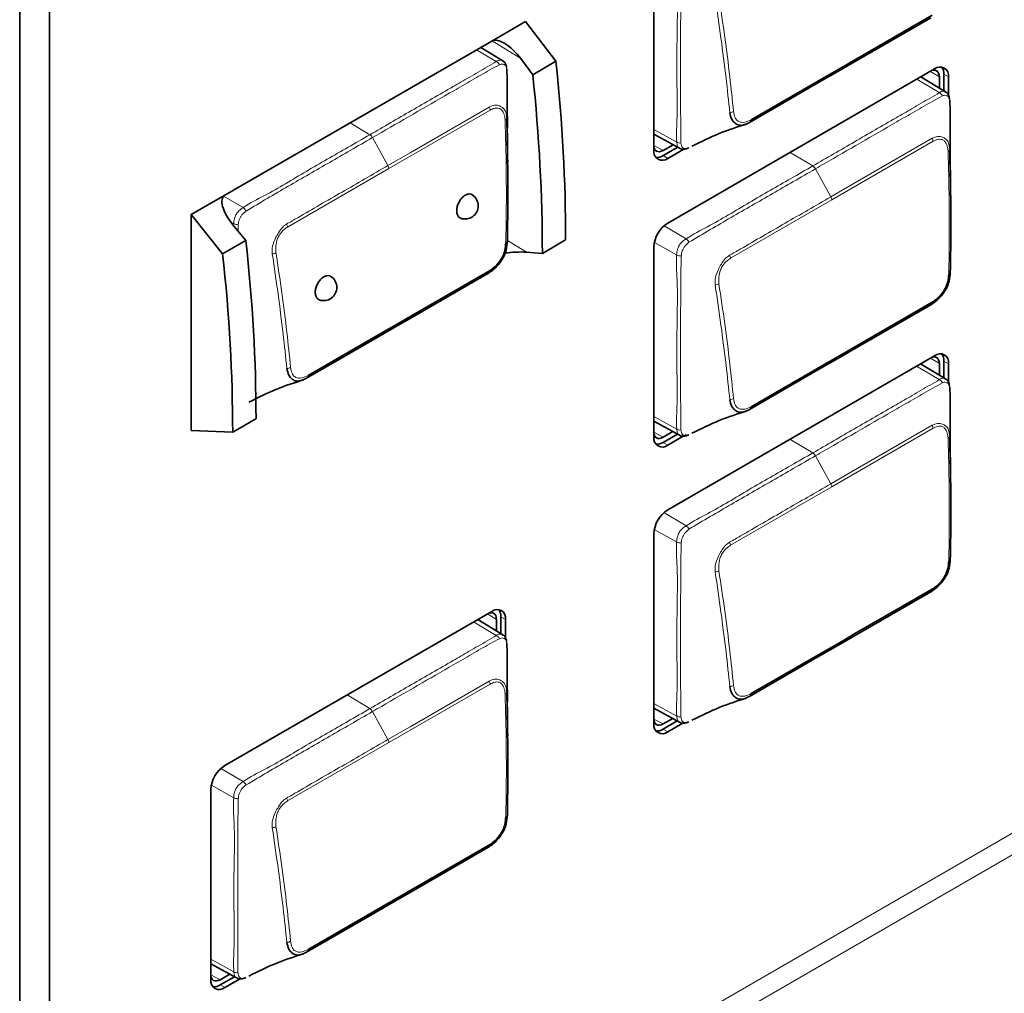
# Model space of a CAD drawing. Header units: millimetres. Extents: x 0 to 1118, y 0 to 864.
# Tile 164 of 256: x 283 to 293, y 654 to 663. Entities that reach past the tile are written whole.
import ezdxf

# ---------------------------------------------------------------- set-up
doc = ezdxf.new("R2010")
doc.units = ezdxf.units.MM

msp = doc.modelspace()

# ---------------------------------------------------------------- linework, layer by layer
at = {"color": 7, "linetype": 'Continuous', "lineweight": 35}
for p, q in [((283.4762, 681.0939), (283.4762, 635.98)), ((283.1933, 680.9306), (283.1933, 635.8167)), ((289.2169, 663.7551), (289.2169, 661.9505)), ((287.997, 663.1733), (287.6764, 662.9882)), ((288.2871, 662.7958), (287.997, 663.1733)), ((287.6764, 662.9882), (285.1414, 661.5248)), ((287.7808, 662.8013), (287.5719, 662.9279)), ((288.0674, 662.6689), (287.9534, 662.8211)), ((288.2871, 662.7958), (288.0674, 662.6689)), ((291.8837, 662.7235), (289.3487, 661.2601)), ((291.9881, 662.5049), (291.7524, 662.6478)), ((291.9286, 662.6483), (291.9286, 662.541)), ((291.9712, 662.5151), (291.9712, 662.6729)), ((292.0154, 662.476), (292.0154, 662.6474)), ((289.2169, 662.1041), (289.4599, 661.9707)), ((289.3993, 662.0039), (289.3045, 661.9492)), ((289.3045, 661.9), (289.443, 661.9799)), ((289.3487, 661.8744), (289.5003, 661.962)), ((289.5256, 661.9766), (289.5257, 661.9766)), ((285.1414, 661.5248), (284.8208, 661.3397)), ((284.8208, 661.3397), (284.8208, 659.2902)), ((284.8208, 661.3397), (285.1211, 660.9681)), ((285.2187, 661.2424), (285.3409, 661.095)), ((285.3409, 661.095), (285.1211, 660.9681)), ((288.3791, 661.0995), (288.1578, 660.9717)), ((289.2169, 661.0319), (289.2169, 659.2274)), ((288.0076, 660.983), (288.1578, 660.9717)), ((291.8837, 660.0003), (289.3487, 658.5369)), ((291.9881, 659.7797), (291.7507, 659.9236)), ((291.9286, 659.9252), (291.9286, 659.8158)), ((291.9712, 659.7899), (291.9712, 659.9498)), ((292.0154, 659.7508), (292.0154, 659.9243)), ((285.4378, 659.4015), (285.2165, 659.2737)), ((289.2169, 659.3789), (289.4599, 659.2455)), ((285.2165, 659.2737), (284.8208, 659.2902)), ((289.3975, 659.2797), (289.3045, 659.226)), ((289.3045, 659.1768), (289.4412, 659.2557)), ((289.5161, 659.2479), (289.5238, 659.2524)), ((289.3487, 659.1513), (289.4968, 659.2368)), ((289.2169, 658.3087), (289.2169, 656.5042)), ((287.6764, 657.5715), (285.1414, 656.1081)), ((287.7808, 657.3509), (287.5434, 657.4948)), ((287.7213, 657.4963), (287.7213, 657.387)), ((287.7639, 657.3611), (287.7639, 657.521)), ((287.8081, 657.322), (287.8081, 657.4954)), ((289.2169, 656.6537), (289.4599, 656.5203)), ((289.3957, 656.5555), (289.3045, 656.5029)), ((289.3045, 656.4536), (289.4394, 656.5315)), ((289.3487, 656.4281), (289.4933, 656.5116)), ((285.0097, 655.8799), (285.0097, 654.0754)), ((285.0097, 654.2249), (285.2526, 654.0914)), ((285.1884, 654.1267), (285.0972, 654.0741)), ((285.0972, 654.0248), (285.2321, 654.1027)), ((285.1414, 653.9993), (285.286, 654.0828))]:
    msp.add_line(p, q, dxfattribs=at)
at = {"color": 7, "linetype": 'Continuous', "lineweight": 18}
for p, q in [((287.9534, 662.8211), (287.6802, 662.9902)), ((285.2097, 651.1868), (305.5015, 662.901)), ((287.7188, 662.7946), (287.5332, 662.9055)), ((305.5532, 662.7268), (285.2614, 651.0126)), ((291.9286, 662.6483), (291.8441, 662.7006)), ((291.9261, 662.4983), (291.7135, 662.6253)), ((291.9712, 662.6729), (292.0154, 662.6474)), ((287.6616, 662.3325), (286.6999, 661.7773)), ((286.5193, 662.0991), (286.3311, 662.2116)), ((289.2169, 662.1485), (289.4351, 662.0274)), ((286.6907, 661.8055), (286.5446, 662.0715)), ((289.2169, 661.9962), (289.3045, 661.9492)), ((291.8689, 662.0361), (290.9072, 661.4809)), ((289.3045, 661.9), (289.3487, 661.8744)), ((290.7266, 661.8027), (290.5114, 661.9313)), ((286.6999, 661.7773), (285.7381, 661.2221)), ((290.898, 661.5091), (290.7519, 661.7751)), ((285.1305, 661.5163), (285.315, 661.4065)), ((290.9072, 661.4809), (289.9454, 660.9257)), ((285.226, 661.2532), (285.1978, 661.2689)), ((285.2689, 661.2443), (285.2681, 661.1827)), ((289.3136, 661.2343), (289.5223, 661.1101)), ((287.8256, 661.0957), (288.0076, 660.983)), ((289.4333, 660.9568), (289.2217, 661.0753)), ((291.9261, 659.7731), (291.7118, 659.9011)), ((291.9286, 659.9252), (291.8441, 659.9775)), ((291.9712, 659.9498), (292.0154, 659.9243)), ((289.2169, 659.4233), (289.4351, 659.3022)), ((289.2169, 659.2731), (289.3045, 659.226)), ((291.8689, 659.3109), (290.9072, 658.7557)), ((289.3045, 659.1768), (289.3487, 659.1513)), ((290.7266, 659.0775), (290.5097, 659.2072)), ((290.898, 658.7839), (290.7519, 659.0499)), ((290.9072, 658.7557), (289.9454, 658.2005)), ((289.3122, 658.5099), (289.5223, 658.3849)), ((289.4333, 658.2316), (289.2213, 658.3503)), ((287.7188, 657.3442), (287.5045, 657.4723)), ((287.7213, 657.4963), (287.6368, 657.5487)), ((287.7639, 657.521), (287.8081, 657.4954)), ((287.6616, 656.8821), (286.6999, 656.3269)), ((286.5193, 656.6487), (286.3024, 656.7783)), ((286.6907, 656.3551), (286.5446, 656.6211)), ((289.2169, 656.6981), (289.4351, 656.5769)), ((289.2169, 656.5499), (289.3045, 656.5029)), ((289.3045, 656.4536), (289.3487, 656.4281)), ((286.6999, 656.3269), (285.7381, 655.7717)), ((285.1049, 656.0811), (285.315, 655.9561)), ((285.226, 655.8027), (285.0141, 655.9214)), ((285.0097, 654.2693), (285.2278, 654.1481)), ((285.0097, 654.1211), (285.0972, 654.0741)), ((285.0972, 654.0248), (285.1414, 653.9993))]:
    msp.add_line(p, q, dxfattribs=at)
at = {"color": 7, "linetype": 'Continuous', "lineweight": 35, "flags": 128}
for points in [[(291.8473, 663.2089), (291.1019, 662.7785), (290.9861, 662.7117)], [(291.0016, 662.7379), (291.1174, 662.8047), (291.8618, 663.2345)], [(290.9861, 662.7117), (290.7752, 662.59), (290.1249, 662.2146)], [(290.1414, 662.2413), (290.8859, 662.6711), (291.0016, 662.7379)], [(291.8559, 662.7075), (291.8569, 662.7078), (291.8736, 662.7116), (291.889, 662.711), (291.9025, 662.706), (291.9135, 662.6968), (291.9218, 662.6838), (291.9268, 662.6674), (291.9286, 662.6483)], [(289.3045, 661.9492), (289.2871, 661.9412), (289.2704, 661.9374), (289.255, 661.938), (289.2415, 661.943), (289.2304, 661.9522), (289.2222, 661.9652), (289.2171, 661.9816), (289.2169, 661.9825)], [(287.64, 660.7801), (286.8946, 660.3497), (286.7789, 660.2829)], [(286.7943, 660.3091), (286.9101, 660.3759), (287.6546, 660.8057)], [(291.8473, 660.4837), (291.1019, 660.0533), (290.9861, 659.9865)], [(291.0016, 660.0127), (291.1174, 660.0795), (291.8618, 660.5093)], [(286.7789, 660.2829), (286.568, 660.1612), (285.9177, 659.7858)], [(285.9341, 659.8125), (286.6786, 660.2423), (286.7943, 660.3091)], [(290.9861, 659.9865), (290.7752, 659.8648), (290.1249, 659.4894)], [(290.1414, 659.5161), (290.8859, 659.9459), (291.0016, 660.0127)], [(291.8559, 659.9843), (291.8569, 659.9847), (291.8736, 659.9885), (291.889, 659.9878), (291.9025, 659.9828), (291.9135, 659.9736), (291.9218, 659.9606), (291.9268, 659.9442), (291.9286, 659.9252)], [(289.3045, 659.226), (289.2871, 659.218), (289.2704, 659.2142), (289.255, 659.2148), (289.2415, 659.2198), (289.2304, 659.229), (289.2222, 659.242), (289.2171, 659.2584), (289.2169, 659.2593)], [(291.8473, 657.7585), (291.1019, 657.3281), (290.9861, 657.2613)], [(291.0016, 657.2875), (291.1174, 657.3543), (291.8618, 657.7841)], [(287.6487, 657.5555), (287.6496, 657.5558), (287.6663, 657.5596), (287.6817, 657.559), (287.6952, 657.554), (287.7063, 657.5448), (287.7145, 657.5318), (287.7196, 657.5154), (287.7213, 657.4963)], [(290.1414, 656.7909), (290.8859, 657.2207), (291.0016, 657.2875)], [(290.9861, 657.2613), (290.7752, 657.1396), (290.1249, 656.7642)], [(289.3045, 656.5029), (289.2871, 656.4948), (289.2704, 656.491), (289.255, 656.4916), (289.2415, 656.4966), (289.2304, 656.5058), (289.2222, 656.5189), (289.2171, 656.5352), (289.2169, 656.5362)], [(287.64, 655.3297), (286.8946, 654.8993), (286.7789, 654.8325)], [(286.7943, 654.8587), (286.9101, 654.9255), (287.6546, 655.3553)], [(285.9341, 654.3621), (286.6786, 654.7919), (286.7943, 654.8587)], [(286.7789, 654.8325), (286.568, 654.7107), (285.9177, 654.3354)], [(285.0972, 654.0741), (285.0798, 654.066), (285.0631, 654.0622), (285.0477, 654.0628), (285.0342, 654.0678), (285.0231, 654.077), (285.0149, 654.0901), (285.0098, 654.1064), (285.0097, 654.1073)]]:
    msp.add_lwpolyline(points, dxfattribs=at)
at = {"color": 7, "linetype": 'Continuous', "lineweight": 18, "flags": 128}
for points in [[(286.6907, 661.8055), (286.9016, 661.9272), (287.6532, 662.3611)], [(290.898, 661.5091), (291.1089, 661.6308), (291.8605, 662.0648)], [(289.469, 661.9674), (289.4502, 661.9781), (289.4383, 662.0034), (289.4351, 662.0273), (289.4351, 662.0274), (289.4351, 662.0274)], [(290.898, 658.7839), (291.1089, 658.9056), (291.8605, 659.3396)], [(289.469, 659.2422), (289.4502, 659.2529), (289.4383, 659.2782), (289.4351, 659.3021), (289.4351, 659.3022), (289.4351, 659.3022)], [(286.6907, 656.3551), (286.9016, 656.4768), (287.6532, 656.9107)], [(289.4729, 656.5155), (289.4717, 656.5154), (289.4502, 656.5277), (289.4383, 656.553), (289.4351, 656.5769), (289.4351, 656.5769), (289.4351, 656.5769)], [(285.2617, 654.0882), (285.2429, 654.0989), (285.231, 654.1242), (285.2278, 654.1481), (285.2278, 654.1481), (285.2278, 654.1481)]]:
    msp.add_lwpolyline(points, dxfattribs=at)
at = {"color": 7, "linetype": 'Continuous', "lineweight": 18}
for centre, radius, start, end in [((287.6876, 662.7307), 0.0712, 27.36789, 64.00789), ((291.8949, 662.4343), 0.0712, 27.36789, 64.00789), ((287.5877, 662.3264), 0.0742, 4.69375, 27.89945), ((287.7965, 662.2576), 0.0233, 290.3759, 349.27684), ((289.9333, 662.3803), 0.0727, 274.1354, 303.81234), ((286.4795, 662.0373), 0.0735, 27.68993, 57.22132), ((291.795, 662.03), 0.0742, 4.69375, 27.89945), ((289.4658, 662.085), 0.0653, 241.95488, 276.97506), ((292.0038, 661.9612), 0.0233, 290.3759, 349.27684), ((286.6252, 661.7686), 0.0752, 6.68853, 29.42704), ((290.6868, 661.7409), 0.0735, 27.68993, 57.22132), ((290.8325, 661.4722), 0.0752, 6.68853, 29.42704), ((285.2632, 661.3328), 0.0901, 27.21392, 54.9506), ((285.2654, 661.3356), 0.0913, 244.45847, 272.2349), ((285.6627, 661.2105), 0.0763, 8.74511, 31.00395), ((289.4705, 661.0364), 0.0901, 27.21392, 54.9506), ((287.8053, 661.091), 0.0205, 285.99351, 351.45309), ((285.5862, 661.0484), 0.0808, 274.64057, 300.66015), ((289.4726, 661.0392), 0.0913, 244.45847, 272.2349), ((289.87, 660.9141), 0.0763, 8.74511, 31.00395), ((292.0125, 660.7946), 0.0205, 285.99351, 351.45309), ((289.7935, 660.752), 0.0808, 274.64057, 300.66015), ((285.726, 659.9515), 0.0727, 274.1354, 303.81234), ((291.8949, 659.7091), 0.0712, 27.36789, 64.00789), ((289.9333, 659.6551), 0.0727, 274.1354, 303.81234), ((291.795, 659.3048), 0.0742, 4.69375, 27.89945), ((289.4658, 659.3598), 0.0653, 241.95488, 276.97506), ((292.0038, 659.236), 0.0233, 290.3759, 349.27684), ((290.6868, 659.0157), 0.0735, 27.68993, 57.22132), ((290.8325, 658.747), 0.0752, 6.68853, 29.42704), ((289.4705, 658.3112), 0.0901, 27.21392, 54.9506), ((289.4726, 658.314), 0.0913, 244.45847, 272.2349), ((289.87, 658.1889), 0.0763, 8.74511, 31.00395), ((292.0125, 658.0694), 0.0205, 285.99351, 351.45309), ((289.7935, 658.0268), 0.0808, 274.64057, 300.66015), ((287.6876, 657.2802), 0.0712, 27.36789, 64.00789), ((287.5877, 656.876), 0.0742, 4.69375, 27.89945), ((289.9333, 656.9299), 0.0727, 274.1354, 303.81234), ((287.7965, 656.8072), 0.0233, 290.3759, 349.27684), ((286.4795, 656.5869), 0.0735, 27.68993, 57.22132), ((289.4658, 656.6346), 0.0653, 241.95488, 276.97506), ((286.6252, 656.3182), 0.0752, 6.68853, 29.42704), ((285.2632, 655.8824), 0.0901, 27.21392, 54.9506), ((285.2654, 655.8852), 0.0913, 244.45847, 272.2349), ((285.6627, 655.7601), 0.0763, 8.74511, 31.00395), ((287.8053, 655.6406), 0.0205, 285.99351, 351.45309), ((285.5862, 655.598), 0.0808, 274.64057, 300.66015), ((285.726, 654.501), 0.0727, 274.1354, 303.81234), ((285.2585, 654.2058), 0.0653, 241.95488, 276.97506)]:
    msp.add_arc(centre, radius, start, end, dxfattribs=at)
at = {"color": 7, "linetype": 'Continuous', "lineweight": 35}
for centre, radius, start, end in [((290.9788, 662.7337), 0.0232, 288.35825, 10.50076), ((291.9351, 662.6605), 0.0814, 350.78596, 129.20329), ((291.8604, 662.6784), 0.1109, 357.18768, 34.30212), ((290.1172, 662.2378), 0.0245, 288.50548, 8.28464), ((289.2973, 661.9375), 0.0814, 170.78596, 309.20329), ((289.2444, 661.9931), 0.1109, 265.70083, 302.80923), ((287.4237, 661.4235), 0.125, 0, 56.66155), ((287.4237, 661.4235), 0.125, 251.08889, 0), ((289.503, 661.0189), 0.2863, 122.60548, 177.39452), ((286.0802, 660.6479), 0.125, 0, 56.66155), ((287.6332, 660.8009), 0.0219, 288.12197, 12.83356), ((286.0802, 660.6479), 0.125, 251.08889, 0), ((291.8405, 660.5045), 0.0219, 288.12197, 12.83356), ((286.7716, 660.3049), 0.0232, 288.35825, 10.50076), ((290.9788, 660.0085), 0.0232, 288.35825, 10.50076), ((291.9351, 659.9373), 0.0814, 350.78596, 129.20329), ((291.8604, 659.9552), 0.1109, 357.18768, 34.30212), ((285.9099, 659.809), 0.0245, 288.50548, 8.28464), ((290.1172, 659.5126), 0.0245, 288.50548, 8.28464), ((289.2973, 659.2143), 0.0814, 170.78596, 309.20329), ((289.2444, 659.27), 0.1109, 265.70083, 302.80923), ((289.503, 658.2957), 0.2863, 122.60548, 177.39452), ((291.8405, 657.7793), 0.0219, 288.12197, 12.83356), ((287.7278, 657.5085), 0.0814, 350.78596, 129.20329), ((287.6532, 657.5264), 0.1109, 357.18768, 34.30212), ((290.9788, 657.2833), 0.0232, 288.35825, 10.50076), ((290.1172, 656.7874), 0.0245, 288.50548, 8.28464), ((289.2973, 656.4912), 0.0814, 170.78596, 309.20329), ((289.2444, 656.5468), 0.1109, 265.70083, 302.80923), ((285.2957, 655.8669), 0.2863, 122.60548, 177.39452), ((287.6332, 655.3504), 0.0219, 288.12197, 12.83356), ((286.7716, 654.8545), 0.0232, 288.35825, 10.50076), ((285.9099, 654.3586), 0.0245, 288.50548, 8.28464), ((285.09, 654.0624), 0.0814, 170.78596, 309.20329), ((285.0371, 654.118), 0.1109, 265.70083, 302.80923)]:
    msp.add_arc(centre, radius, start, end, dxfattribs=at)
for centre, major_axis, ratio, start_param, end_param in [((287.8437, 662.7759), (-0.1743, 0.2075), 0.420927, 4.579619, 6.208767), ((277.741, 667.459), (-7.458, 13.3741), 0.567218, 3.935499, 4.06715), ((277.7087, 667.4404), (-7.2668, 13.4828), 0.556891, 3.943348, 4.074999), ((285.3088, 661.3124), (-0.1743, 0.2075), 0.420927, 6.208767, 7.837914), ((274.2326, 665.4336), (-8.0696, 13.0186), 0.597167, 3.908357, 4.040007), ((274.2003, 665.415), (-7.859, 13.1425), 0.587369, 3.918035, 4.049686), ((287.8931, 660.9273), (0.2379, 0.0138), 0.235994, 1.05466, 1.959805)]:
    msp.add_ellipse(centre, major_axis=major_axis, ratio=ratio, start_param=start_param, end_param=end_param, dxfattribs=at)
at = {"color": 7, "linetype": 'Continuous', "lineweight": 18}
for points, knots in [([(289.4351, 662.0274), (289.4351, 662.0274), (289.4288, 662.1035), (289.4403, 662.2745), (289.4356, 662.5959), (289.4337, 662.9876), (289.4464, 663.3821), (289.4268, 663.5998), (289.4333, 663.682), (289.4333, 663.682)], [0, 0, 0, 0, 0.000007, 0.149192, 0.296265, 0.589843, 0.860506, 0.999993, 1, 1, 1, 1]), ([(289.4762, 663.6731), (289.4751, 663.5961), (289.4719, 663.369), (289.4707, 662.9808), (289.4714, 662.5891), (289.4711, 662.2641), (289.4729, 662.1018), (289.4738, 662.0202)], [0, 0, 0, 0, 0.138888, 0.409935, 0.703873, 0.851045, 1, 1, 1, 1]), ([(289.9385, 662.3078), (289.9268, 662.4176), (289.9018, 662.6518), (289.8558, 663.0145), (289.8186, 663.2691), (289.8, 663.3966)], [0, 0, 0, 0, 0.306049, 0.652529, 1, 1, 1, 1]), ([(289.8347, 663.4077), (289.8537, 663.2804), (289.8918, 663.026), (289.9377, 662.6635), (289.9622, 662.4295), (289.9737, 662.3199)], [0, 0, 0, 0, 0.347304, 0.694424, 1, 1, 1, 1]), ([(286.5193, 662.0991), (286.6513, 662.1752), (286.9152, 662.3275), (287.229, 662.5094), (287.4703, 662.6472), (287.6043, 662.7277), (287.6943, 662.7758), (287.7188, 662.7946), (287.7188, 662.7946)], [0, 0, 0, 0, 0.329148, 0.658296, 0.784897, 0.928025, 0.999991, 1, 1, 1, 1]), ([(287.7188, 662.7946), (287.7188, 662.7946), (287.7256, 662.7993), (287.742, 662.807), (287.7645, 662.8097), (287.7757, 662.8026), (287.7799, 662.7999)], [0, 0, 0, 0, 0.00015, 0.314819, 0.736447, 1, 1, 1, 1]), ([(287.7508, 662.7634), (287.7205, 662.7472), (287.6332, 662.7005), (287.488, 662.6157), (287.259, 662.484), (286.9723, 662.3183), (286.7151, 662.1699), (286.5726, 662.0876), (286.5446, 662.0715)], [0, 0, 0, 0, 0.0757391, 0.2176956, 0.3602524, 0.6454109, 0.9305559, 1, 1, 1, 1]), ([(287.8201, 662.7229), (287.8187, 662.7301), (287.8158, 662.7455), (287.8048, 662.7602), (287.7878, 662.7693), (287.7681, 662.7711), (287.7558, 662.7656), (287.7508, 662.7634)], [0, 0, 0, 0, 0.190909, 0.406669, 0.631062, 0.851531, 1, 1, 1, 1]), ([(291.9261, 662.4983), (291.9261, 662.4983), (291.9329, 662.5029), (291.9493, 662.5106), (291.9718, 662.5133), (291.983, 662.5062), (291.9872, 662.5035)], [0, 0, 0, 0, 0.00015, 0.314819, 0.736447, 1, 1, 1, 1]), ([(290.7266, 661.8027), (290.8586, 661.8789), (291.1225, 662.0311), (291.4363, 662.213), (291.6776, 662.3509), (291.8116, 662.4313), (291.9015, 662.4794), (291.9261, 662.4983), (291.9261, 662.4983)], [0, 0, 0, 0, 0.329148, 0.658296, 0.784897, 0.928025, 0.999991, 1, 1, 1, 1]), ([(291.9581, 662.467), (291.9278, 662.4508), (291.8405, 662.4041), (291.6953, 662.3193), (291.4663, 662.1876), (291.1796, 662.0219), (290.9224, 661.8735), (290.7798, 661.7912), (290.7519, 661.7751)], [0, 0, 0, 0, 0.075739, 0.217696, 0.360252, 0.645411, 0.930556, 1, 1, 1, 1]), ([(292.0274, 662.4265), (292.026, 662.4337), (292.0231, 662.4491), (292.012, 662.4638), (291.9951, 662.4729), (291.9754, 662.4747), (291.9631, 662.4692), (291.9581, 662.467)], [0, 0, 0, 0, 0.190909, 0.406669, 0.631062, 0.851531, 1, 1, 1, 1]), ([(287.6532, 662.3611), (287.6698, 662.3686), (287.7034, 662.3837), (287.7428, 662.3761), (287.7717, 662.3626), (287.7953, 662.3444), (287.8087, 662.318), (287.8167, 662.2852), (287.8182, 662.268), (287.8194, 662.2533)], [0, 0, 0, 0, 0.196953, 0.400474, 0.477525, 0.621985, 0.827103, 0.852197, 1, 1, 1, 1]), ([(287.8046, 662.2357), (287.8035, 662.2488), (287.8007, 662.2818), (287.7852, 662.3192), (287.7646, 662.342), (287.7395, 662.3529), (287.7056, 662.3529), (287.6763, 662.3393), (287.6616, 662.3325)], [0, 0, 0, 0, 0.150039, 0.377629, 0.518715, 0.593819, 0.797701, 1, 1, 1, 1]), ([(287.8109, 661.0713), (287.8128, 661.1876), (287.8165, 661.4201), (287.8153, 661.8078), (287.8085, 662.0812), (287.8046, 662.2357)], [0, 0, 0, 0, 0.302974, 0.605825, 1, 1, 1, 1]), ([(289.9737, 662.3199), (289.9774, 662.2997), (289.9837, 662.265), (290.0038, 662.2346), (290.0337, 662.2166), (290.0784, 662.2126), (290.1205, 662.2318), (290.1414, 662.2413)], [0, 0, 0, 0, 0.231465, 0.397413, 0.481538, 0.74157, 1, 1, 1, 1]), ([(285.315, 661.4065), (285.315, 661.4065), (285.3844, 661.4526), (285.5846, 661.5501), (285.9159, 661.754), (286.2492, 661.9428), (286.4502, 662.0591), (286.5193, 662.0991)], [0, 0, 0, 0, 0.000009, 0.168619, 0.498292, 0.827436, 1, 1, 1, 1]), ([(286.5446, 662.0715), (286.4743, 662.0309), (286.2733, 661.9149), (285.9403, 661.7223), (285.6098, 661.5327), (285.4107, 661.4141), (285.3434, 661.374)], [0, 0, 0, 0, 0.1755, 0.501918, 0.831626, 1, 1, 1, 1]), ([(291.8605, 662.0648), (291.8771, 662.0722), (291.9107, 662.0873), (291.9501, 662.0797), (291.979, 662.0662), (292.0026, 662.048), (292.0159, 662.0216), (292.024, 661.9888), (292.0255, 661.9716), (292.0267, 661.9569)], [0, 0, 0, 0, 0.196953, 0.400474, 0.477525, 0.621985, 0.827103, 0.852197, 1, 1, 1, 1]), ([(292.0119, 661.9393), (292.0108, 661.9524), (292.008, 661.9854), (291.9925, 662.0228), (291.9719, 662.0456), (291.9468, 662.0565), (291.9129, 662.0565), (291.8835, 662.0429), (291.8689, 662.0361)], [0, 0, 0, 0, 0.150039, 0.377629, 0.518715, 0.593819, 0.797701, 1, 1, 1, 1]), ([(289.4738, 662.0202), (289.4751, 662.0124), (289.4779, 661.9959), (289.488, 661.977), (289.5042, 661.967), (289.5257, 661.9651), (289.5409, 661.9708), (289.5496, 661.9741)], [0, 0, 0, 0, 0.189123, 0.39968, 0.598829, 0.771957, 1, 1, 1, 1]), ([(292.0182, 660.7749), (292.0201, 660.8912), (292.0238, 661.1237), (292.0226, 661.5114), (292.0158, 661.7848), (292.0119, 661.9393)], [0, 0, 0, 0, 0.302974, 0.605825, 1, 1, 1, 1]), ([(285.7281, 661.2498), (285.7633, 661.27), (285.8689, 661.3305), (286.0445, 661.4328), (286.2577, 661.5554), (286.4731, 661.6799), (286.6181, 661.7636), (286.6907, 661.8055)], [0, 0, 0, 0, 0.109645, 0.328736, 0.547827, 0.773914, 1, 1, 1, 1]), ([(289.5223, 661.1101), (289.5223, 661.1101), (289.5917, 661.1562), (289.7919, 661.2538), (290.1232, 661.4576), (290.4565, 661.6464), (290.6575, 661.7627), (290.7266, 661.8027)], [0, 0, 0, 0, 0.000009, 0.168619, 0.498292, 0.827436, 1, 1, 1, 1]), ([(290.7519, 661.7751), (290.6816, 661.7345), (290.4806, 661.6185), (290.1475, 661.4259), (289.8171, 661.2363), (289.6179, 661.1177), (289.5506, 661.0776)], [0, 0, 0, 0, 0.1755, 0.501918, 0.831626, 1, 1, 1, 1]), ([(289.9354, 660.9534), (289.9706, 660.9736), (290.0761, 661.0341), (290.2518, 661.1364), (290.465, 661.259), (290.6804, 661.3835), (290.8254, 661.4672), (290.898, 661.5091)], [0, 0, 0, 0, 0.109645, 0.328736, 0.547827, 0.773914, 1, 1, 1, 1]), ([(285.226, 661.2532), (285.226, 661.2532), (285.2273, 661.2696), (285.23, 661.298), (285.2461, 661.3385), (285.2689, 661.3707), (285.2934, 661.3918), (285.3094, 661.4028), (285.315, 661.4065), (285.315, 661.4065)], [0, 0, 0, 0, 0.000077, 0.288367, 0.476838, 0.664, 0.882753, 0.999923, 1, 1, 1, 1]), ([(285.3434, 661.374), (285.3383, 661.3699), (285.3249, 661.3591), (285.3058, 661.3399), (285.2889, 661.3152), (285.2752, 661.2829), (285.2714, 661.2596), (285.2689, 661.2443)], [0, 0, 0, 0, 0.134828, 0.357144, 0.519726, 0.683263, 1, 1, 1, 1]), ([(285.5927, 660.9678), (285.5917, 660.9919), (285.5899, 661.0353), (285.6097, 661.0877), (285.63, 661.1294), (285.6524, 661.1724), (285.686, 661.2211), (285.7155, 661.2412), (285.7281, 661.2498)], [0, 0, 0, 0, 0.236036, 0.426179, 0.477737, 0.637251, 0.844602, 1, 1, 1, 1]), ([(285.7381, 661.2221), (285.7268, 661.2144), (285.7007, 661.1967), (285.6666, 661.1589), (285.6372, 661.1048), (285.6231, 661.0416), (285.626, 660.9997), (285.6274, 660.9788)], [0, 0, 0, 0, 0.160648, 0.369005, 0.524127, 0.762874, 1, 1, 1, 1]), ([(289.4333, 660.9568), (289.4333, 660.9568), (289.4346, 660.9734), (289.4373, 661.0021), (289.4538, 661.0429), (289.4768, 661.0751), (289.5013, 661.0958), (289.517, 661.1066), (289.5223, 661.1101), (289.5223, 661.1101)], [0, 0, 0, 0, 0.000077, 0.292145, 0.481329, 0.668501, 0.889292, 0.999923, 1, 1, 1, 1]), ([(289.5506, 661.0776), (289.5459, 661.0737), (289.5326, 661.0631), (289.5136, 661.0441), (289.4965, 661.0193), (289.4826, 660.9869), (289.4787, 660.9634), (289.4762, 660.9479)], [0, 0, 0, 0, 0.127496, 0.353035, 0.515865, 0.679688, 1, 1, 1, 1]), ([(285.7312, 659.879), (285.7195, 659.9888), (285.6945, 660.2229), (285.6485, 660.5857), (285.6114, 660.8403), (285.5927, 660.9678)], [0, 0, 0, 0, 0.306049, 0.652529, 1, 1, 1, 1]), ([(285.6274, 660.9788), (285.6465, 660.8516), (285.6845, 660.5971), (285.7305, 660.2347), (285.755, 660.0006), (285.7664, 659.8911)], [0, 0, 0, 0, 0.347304, 0.694424, 1, 1, 1, 1]), ([(289.4351, 659.3022), (289.4351, 659.3022), (289.4288, 659.3783), (289.4403, 659.5493), (289.4356, 659.8707), (289.4337, 660.2624), (289.4464, 660.6569), (289.4268, 660.8746), (289.4333, 660.9568), (289.4333, 660.9568)], [0, 0, 0, 0, 0.000007, 0.149192, 0.296265, 0.589843, 0.860506, 0.999993, 1, 1, 1, 1]), ([(289.4762, 660.9479), (289.4751, 660.8709), (289.4719, 660.6438), (289.4707, 660.2556), (289.4714, 659.8639), (289.4711, 659.5389), (289.4729, 659.3766), (289.4738, 659.295)], [0, 0, 0, 0, 0.138888, 0.409935, 0.703873, 0.851045, 1, 1, 1, 1]), ([(289.8, 660.6714), (289.799, 660.6955), (289.7972, 660.7389), (289.817, 660.7913), (289.8373, 660.833), (289.8596, 660.876), (289.8933, 660.9247), (289.9228, 660.9448), (289.9354, 660.9534)], [0, 0, 0, 0, 0.236036, 0.4261787, 0.4777369, 0.6372506, 0.844602, 1, 1, 1, 1]), ([(289.9454, 660.9257), (289.9341, 660.918), (289.908, 660.9003), (289.8739, 660.8626), (289.8445, 660.8084), (289.8304, 660.7453), (289.8333, 660.7033), (289.8347, 660.6825)], [0, 0, 0, 0, 0.160648, 0.369005, 0.524127, 0.762874, 1, 1, 1, 1]), ([(289.9385, 659.5826), (289.9268, 659.6924), (289.9018, 659.9265), (289.8558, 660.2893), (289.8186, 660.5439), (289.8, 660.6714)], [0, 0, 0, 0, 0.306049, 0.652529, 1, 1, 1, 1]), ([(289.8347, 660.6825), (289.8537, 660.5552), (289.8918, 660.3008), (289.9377, 659.9383), (289.9622, 659.7042), (289.9737, 659.5947)], [0, 0, 0, 0, 0.347304, 0.694424, 1, 1, 1, 1]), ([(285.7664, 659.8911), (285.7701, 659.8709), (285.7764, 659.8362), (285.7965, 659.8058), (285.8264, 659.7878), (285.8711, 659.7838), (285.9132, 659.803), (285.9341, 659.8125)], [0, 0, 0, 0, 0.2314652, 0.3974126, 0.481538, 0.7415698, 1, 1, 1, 1]), ([(290.7266, 659.0775), (290.8586, 659.1536), (291.1225, 659.3059), (291.4363, 659.4878), (291.6776, 659.6257), (291.8116, 659.7061), (291.9015, 659.7542), (291.9261, 659.773), (291.9261, 659.7731)], [0, 0, 0, 0, 0.329148, 0.658296, 0.784897, 0.928025, 0.999991, 1, 1, 1, 1]), ([(291.9581, 659.7418), (291.9278, 659.7256), (291.8405, 659.6789), (291.6953, 659.5941), (291.4663, 659.4624), (291.1796, 659.2967), (290.9224, 659.1483), (290.7798, 659.066), (290.7519, 659.0499)], [0, 0, 0, 0, 0.075739, 0.217696, 0.360252, 0.645411, 0.930556, 1, 1, 1, 1]), ([(291.9261, 659.7731), (291.9261, 659.7731), (291.9329, 659.7777), (291.9493, 659.7854), (291.9718, 659.7881), (291.983, 659.781), (291.9872, 659.7783)], [0, 0, 0, 0, 0.00015, 0.314819, 0.736447, 1, 1, 1, 1]), ([(292.0274, 659.7013), (292.026, 659.7085), (292.0231, 659.7239), (292.012, 659.7386), (291.9951, 659.7477), (291.9754, 659.7495), (291.9631, 659.744), (291.9581, 659.7418)], [0, 0, 0, 0, 0.190909, 0.406669, 0.631062, 0.851531, 1, 1, 1, 1]), ([(289.9737, 659.5947), (289.9774, 659.5745), (289.9837, 659.5398), (290.0038, 659.5094), (290.0337, 659.4914), (290.0784, 659.4874), (290.1205, 659.5066), (290.1414, 659.5161)], [0, 0, 0, 0, 0.231465, 0.397413, 0.481538, 0.74157, 1, 1, 1, 1]), ([(291.8605, 659.3396), (291.8771, 659.347), (291.9107, 659.3621), (291.9501, 659.3545), (291.979, 659.341), (292.0026, 659.3228), (292.0159, 659.2964), (292.024, 659.2636), (292.0255, 659.2464), (292.0267, 659.2317)], [0, 0, 0, 0, 0.196953, 0.400474, 0.477525, 0.621985, 0.827103, 0.852197, 1, 1, 1, 1]), ([(289.4738, 659.295), (289.4751, 659.2872), (289.4779, 659.2707), (289.488, 659.2518), (289.5042, 659.2418), (289.5257, 659.2399), (289.5409, 659.2456), (289.5496, 659.2489)], [0, 0, 0, 0, 0.189123, 0.39968, 0.598829, 0.771957, 1, 1, 1, 1]), ([(292.0119, 659.2141), (292.0108, 659.2272), (292.008, 659.2602), (291.9925, 659.2976), (291.9719, 659.3204), (291.9468, 659.3313), (291.9129, 659.3313), (291.8835, 659.3177), (291.8689, 659.3109)], [0, 0, 0, 0, 0.150039, 0.377629, 0.518715, 0.593819, 0.797701, 1, 1, 1, 1]), ([(292.0182, 658.0497), (292.0201, 658.166), (292.0238, 658.3985), (292.0226, 658.7862), (292.0158, 659.0596), (292.0119, 659.2141)], [0, 0, 0, 0, 0.302974, 0.605825, 1, 1, 1, 1]), ([(289.5223, 658.3849), (289.5223, 658.3849), (289.5917, 658.431), (289.7919, 658.5286), (290.1232, 658.7324), (290.4565, 658.9212), (290.6575, 659.0375), (290.7266, 659.0775)], [0, 0, 0, 0, 0.000009, 0.168619, 0.498292, 0.827436, 1, 1, 1, 1]), ([(290.7519, 659.0499), (290.6816, 659.0093), (290.4806, 658.8933), (290.1475, 658.7007), (289.8171, 658.5111), (289.6179, 658.3925), (289.5506, 658.3524)], [0, 0, 0, 0, 0.1755002, 0.5019184, 0.8316265, 1, 1, 1, 1]), ([(289.9354, 658.2282), (289.9706, 658.2484), (290.0761, 658.3089), (290.2518, 658.4112), (290.465, 658.5338), (290.6804, 658.6583), (290.8254, 658.742), (290.898, 658.7839)], [0, 0, 0, 0, 0.109645, 0.328736, 0.547827, 0.773914, 1, 1, 1, 1]), ([(289.4333, 658.2316), (289.4333, 658.2316), (289.4346, 658.2482), (289.4373, 658.2769), (289.4538, 658.3177), (289.4768, 658.3498), (289.5013, 658.3706), (289.517, 658.3814), (289.5223, 658.3849), (289.5223, 658.3849)], [0, 0, 0, 0, 0.000077, 0.292145, 0.481329, 0.668501, 0.889292, 0.999923, 1, 1, 1, 1]), ([(289.5506, 658.3524), (289.5459, 658.3485), (289.5326, 658.3379), (289.5136, 658.3189), (289.4965, 658.2941), (289.4826, 658.2617), (289.4787, 658.2382), (289.4762, 658.2227)], [0, 0, 0, 0, 0.127496, 0.353035, 0.515865, 0.679688, 1, 1, 1, 1]), ([(289.4351, 656.5769), (289.4351, 656.5769), (289.4288, 656.6531), (289.4403, 656.8241), (289.4356, 657.1455), (289.4337, 657.5372), (289.4464, 657.9317), (289.4268, 658.1494), (289.4333, 658.2316), (289.4333, 658.2316)], [0, 0, 0, 0, 0.000007, 0.149192, 0.296265, 0.589843, 0.860506, 0.999993, 1, 1, 1, 1]), ([(289.4762, 658.2227), (289.4751, 658.1457), (289.4719, 657.9186), (289.4707, 657.5304), (289.4714, 657.1387), (289.4711, 656.8137), (289.4729, 656.6514), (289.4738, 656.5698)], [0, 0, 0, 0, 0.138888, 0.409935, 0.703873, 0.851045, 1, 1, 1, 1]), ([(289.8, 657.9462), (289.799, 657.9703), (289.7972, 658.0137), (289.817, 658.0661), (289.8373, 658.1078), (289.8596, 658.1508), (289.8933, 658.1995), (289.9228, 658.2196), (289.9354, 658.2282)], [0, 0, 0, 0, 0.236036, 0.4261787, 0.4777369, 0.6372506, 0.844602, 1, 1, 1, 1]), ([(289.9454, 658.2005), (289.9341, 658.1928), (289.908, 658.1751), (289.8739, 658.1373), (289.8445, 658.0832), (289.8304, 658.02), (289.8333, 657.9781), (289.8347, 657.9572)], [0, 0, 0, 0, 0.160648, 0.369005, 0.524127, 0.762874, 1, 1, 1, 1]), ([(289.9385, 656.8574), (289.9268, 656.9672), (289.9018, 657.2013), (289.8558, 657.5641), (289.8186, 657.8187), (289.8, 657.9462)], [0, 0, 0, 0, 0.306049, 0.652529, 1, 1, 1, 1]), ([(289.8347, 657.9572), (289.8537, 657.83), (289.8918, 657.5755), (289.9377, 657.2131), (289.9622, 656.979), (289.9737, 656.8695)], [0, 0, 0, 0, 0.347304, 0.694424, 1, 1, 1, 1]), ([(286.5193, 656.6487), (286.6513, 656.7248), (286.9152, 656.877), (287.229, 657.059), (287.4703, 657.1968), (287.6043, 657.2773), (287.6943, 657.3254), (287.7188, 657.3442), (287.7188, 657.3442)], [0, 0, 0, 0, 0.329148, 0.658296, 0.784897, 0.928025, 0.999991, 1, 1, 1, 1]), ([(287.7508, 657.313), (287.7205, 657.2968), (287.6332, 657.2501), (287.488, 657.1653), (287.259, 657.0336), (286.9723, 656.8679), (286.7151, 656.7195), (286.5726, 656.6372), (286.5446, 656.6211)], [0, 0, 0, 0, 0.0757391, 0.2176957, 0.3602525, 0.6454111, 0.930556, 1, 1, 1, 1]), ([(287.7188, 657.3442), (287.7188, 657.3442), (287.7256, 657.3489), (287.742, 657.3566), (287.7645, 657.3593), (287.7757, 657.3522), (287.7799, 657.3495)], [0, 0, 0, 0, 0.00015, 0.314819, 0.736447, 1, 1, 1, 1]), ([(287.8201, 657.2725), (287.8187, 657.2797), (287.8158, 657.2951), (287.8048, 657.3098), (287.7878, 657.3189), (287.7681, 657.3207), (287.7558, 657.3152), (287.7508, 657.313)], [0, 0, 0, 0, 0.190909, 0.406669, 0.631062, 0.851531, 1, 1, 1, 1]), ([(287.6532, 656.9107), (287.6698, 656.9182), (287.7034, 656.9332), (287.7428, 656.9257), (287.7717, 656.9122), (287.7953, 656.8939), (287.8087, 656.8676), (287.8167, 656.8348), (287.8182, 656.8176), (287.8194, 656.8028)], [0, 0, 0, 0, 0.196953, 0.400474, 0.477525, 0.621985, 0.827103, 0.852197, 1, 1, 1, 1]), ([(287.8046, 656.7853), (287.8035, 656.7984), (287.8007, 656.8313), (287.7852, 656.8688), (287.7646, 656.8915), (287.7395, 656.9025), (287.7056, 656.9025), (287.6763, 656.8889), (287.6616, 656.8821)], [0, 0, 0, 0, 0.1500389, 0.377629, 0.518715, 0.5938193, 0.7977012, 1, 1, 1, 1]), ([(289.9737, 656.8695), (289.9774, 656.8493), (289.9837, 656.8146), (290.0038, 656.7842), (290.0337, 656.7662), (290.0784, 656.7622), (290.1205, 656.7814), (290.1414, 656.7909)], [0, 0, 0, 0, 0.231465, 0.397413, 0.481538, 0.74157, 1, 1, 1, 1]), ([(287.8109, 655.6209), (287.8128, 655.7372), (287.8165, 655.9697), (287.8153, 656.3574), (287.8085, 656.6307), (287.8046, 656.7853)], [0, 0, 0, 0, 0.302974, 0.605825, 1, 1, 1, 1]), ([(285.315, 655.9561), (285.315, 655.9561), (285.3844, 656.0022), (285.5846, 656.0997), (285.9159, 656.3036), (286.2492, 656.4924), (286.4502, 656.6087), (286.5193, 656.6487)], [0, 0, 0, 0, 0.000009, 0.168619, 0.498292, 0.827436, 1, 1, 1, 1]), ([(286.5446, 656.6211), (286.4743, 656.5805), (286.2733, 656.4645), (285.9403, 656.2719), (285.6098, 656.0823), (285.4107, 655.9637), (285.3434, 655.9236)], [0, 0, 0, 0, 0.1755002, 0.5019184, 0.8316265, 1, 1, 1, 1]), ([(289.4738, 656.5698), (289.4751, 656.562), (289.4779, 656.5455), (289.488, 656.5266), (289.5042, 656.5166), (289.5257, 656.5147), (289.5409, 656.5204), (289.5496, 656.5237)], [0, 0, 0, 0, 0.189123, 0.39968, 0.598829, 0.771957, 1, 1, 1, 1]), ([(285.7281, 655.7994), (285.7633, 655.8196), (285.8689, 655.88), (286.0445, 655.9824), (286.2577, 656.105), (286.4731, 656.2295), (286.6181, 656.3132), (286.6907, 656.3551)], [0, 0, 0, 0, 0.109645, 0.328736, 0.547827, 0.773914, 1, 1, 1, 1]), ([(285.226, 655.8027), (285.226, 655.8028), (285.2273, 655.8194), (285.2301, 655.8481), (285.2465, 655.8888), (285.2695, 655.921), (285.294, 655.9418), (285.3097, 655.9526), (285.315, 655.9561), (285.315, 655.9561)], [0, 0, 0, 0, 0.000077, 0.292145, 0.481329, 0.668501, 0.889292, 0.999923, 1, 1, 1, 1]), ([(285.3434, 655.9236), (285.3386, 655.9197), (285.3253, 655.9091), (285.3064, 655.8901), (285.2892, 655.8653), (285.2753, 655.8329), (285.2715, 655.8094), (285.2689, 655.7939)], [0, 0, 0, 0, 0.127496, 0.353035, 0.515865, 0.679688, 1, 1, 1, 1]), ([(285.2278, 654.1481), (285.2278, 654.1481), (285.2215, 654.2243), (285.233, 654.3952), (285.2283, 654.7167), (285.2264, 655.1084), (285.2391, 655.5028), (285.2195, 655.7206), (285.226, 655.8027), (285.226, 655.8027)], [0, 0, 0, 0, 0.000007, 0.149192, 0.296265, 0.589843, 0.860506, 0.999993, 1, 1, 1, 1]), ([(285.2689, 655.7939), (285.2678, 655.7169), (285.2646, 655.4897), (285.2635, 655.1016), (285.2641, 654.7099), (285.2638, 654.3849), (285.2656, 654.2226), (285.2665, 654.1409)], [0, 0, 0, 0, 0.138888, 0.409935, 0.703873, 0.851045, 1, 1, 1, 1]), ([(285.5927, 655.5174), (285.5917, 655.5415), (285.5899, 655.5849), (285.6097, 655.6373), (285.63, 655.679), (285.6524, 655.722), (285.686, 655.7707), (285.7155, 655.7908), (285.7281, 655.7994)], [0, 0, 0, 0, 0.236036, 0.4261787, 0.4777369, 0.6372506, 0.844602, 1, 1, 1, 1]), ([(285.7381, 655.7717), (285.7268, 655.764), (285.7007, 655.7463), (285.6666, 655.7085), (285.6372, 655.6544), (285.6231, 655.5912), (285.626, 655.5493), (285.6274, 655.5284)], [0, 0, 0, 0, 0.160648, 0.369005, 0.524127, 0.762874, 1, 1, 1, 1]), ([(285.7312, 654.4286), (285.7195, 654.5384), (285.6945, 654.7725), (285.6485, 655.1353), (285.6114, 655.3899), (285.5927, 655.5174)], [0, 0, 0, 0, 0.306049, 0.652529, 1, 1, 1, 1]), ([(285.6274, 655.5284), (285.6465, 655.4012), (285.6845, 655.1467), (285.7305, 654.7843), (285.755, 654.5502), (285.7664, 654.4407)], [0, 0, 0, 0, 0.3473043, 0.694424, 1, 1, 1, 1]), ([(285.7664, 654.4407), (285.7701, 654.4205), (285.7764, 654.3858), (285.7965, 654.3554), (285.8264, 654.3374), (285.8711, 654.3334), (285.9132, 654.3526), (285.9341, 654.3621)], [0, 0, 0, 0, 0.2314652, 0.3974126, 0.481538, 0.7415698, 1, 1, 1, 1]), ([(285.2665, 654.1409), (285.2678, 654.1332), (285.2706, 654.1167), (285.2807, 654.0978), (285.2969, 654.0877), (285.3184, 654.0858), (285.3336, 654.0916), (285.3423, 654.0949)], [0, 0, 0, 0, 0.189123, 0.39968, 0.598829, 0.771957, 1, 1, 1, 1])]:
    msp.add_open_spline(points, degree=3, knots=knots, dxfattribs=at)
at = {"color": 7, "linetype": 'Continuous', "lineweight": 35}
for points, knots in [([(287.8169, 662.736), (287.8154, 662.7482), (287.8125, 662.7706), (287.7955, 662.793), (287.7831, 662.7988), (287.7801, 662.8002)], [0, 0, 0, 0, 0.474043, 0.874004, 1, 1, 1, 1]), ([(287.825, 662.1179), (287.8252, 662.1942), (287.8255, 662.3119), (287.8226, 662.4722), (287.8261, 662.5958), (287.8221, 662.6797), (287.8201, 662.7229)], [0, 0, 0, 0, 0.377261, 0.582723, 0.785209, 1, 1, 1, 1]), ([(292.0242, 662.4396), (292.0227, 662.4518), (292.0198, 662.4742), (292.0028, 662.4966), (291.9904, 662.5024), (291.9874, 662.5038)], [0, 0, 0, 0, 0.474153, 0.874021, 1, 1, 1, 1]), ([(292.0323, 661.8215), (292.0325, 661.8978), (292.0328, 662.0155), (292.0299, 662.1758), (292.0334, 662.2994), (292.0294, 662.3833), (292.0274, 662.4265)], [0, 0, 0, 0, 0.377261, 0.582723, 0.785209, 1, 1, 1, 1]), ([(287.8194, 662.2533), (287.8233, 662.0987), (287.8301, 661.8257), (287.8312, 661.4376), (287.8274, 661.2047), (287.8255, 661.088)], [0, 0, 0, 0, 0.3942669, 0.6965516, 1, 1, 1, 1]), ([(290.1249, 662.2146), (290.1012, 662.2035), (290.0609, 662.1848), (290.022, 662.1884), (289.9998, 662.1979), (289.9805, 662.2137), (289.9517, 662.2459), (289.9433, 662.2853), (289.9385, 662.3078)], [0, 0, 0, 0, 0.256994, 0.435753, 0.518339, 0.608051, 0.775867, 1, 1, 1, 1]), ([(289.5785, 661.9885), (289.6674, 662.0326), (289.8417, 662.1191), (290.012, 662.1727), (290.0954, 662.199)], [0, 0, 0, 0, 0.509921, 1, 1, 1, 1]), ([(287.8286, 661.8364), (287.8278, 661.885), (287.8263, 661.9807), (287.8254, 662.0771), (287.825, 662.1246)], [0, 0, 0, 0, 0.5073405, 1, 1, 1, 1]), ([(289.4617, 661.9703), (289.4685, 661.967), (289.4837, 661.9597), (289.5099, 661.9607), (289.5321, 661.9665), (289.5436, 661.9718), (289.5488, 661.9742)], [0, 0, 0, 0, 0.243566, 0.54885, 0.796402, 1, 1, 1, 1]), ([(292.0267, 661.9569), (292.0306, 661.8023), (292.0374, 661.5293), (292.0385, 661.1412), (292.0347, 660.9083), (292.0328, 660.7916)], [0, 0, 0, 0, 0.394267, 0.696552, 1, 1, 1, 1]), ([(292.0359, 661.54), (292.0351, 661.5886), (292.0336, 661.6843), (292.0327, 661.7807), (292.0323, 661.8282)], [0, 0, 0, 0, 0.507341, 1, 1, 1, 1]), ([(287.3839, 661.3066), (287.3781, 661.3087), (287.3641, 661.3138), (287.3499, 661.3361), (287.3428, 661.3685), (287.3459, 661.4072), (287.3586, 661.4471), (287.3797, 661.4838), (287.4034, 661.5101), (287.4193, 661.5205), (287.4255, 661.5246)], [0, 0, 0, 0, 0.0969925, 0.2332484, 0.3695437, 0.5058637, 0.6421837, 0.7784789, 0.9147345, 1, 1, 1, 1]), ([(287.4255, 661.5246), (287.4354, 661.529), (287.4552, 661.5378), (287.4785, 661.537), (287.4884, 661.529), (287.4915, 661.5265)], [0, 0, 0, 0, 0.409439, 0.818877, 1, 1, 1, 1]), ([(287.8255, 661.088), (287.823, 661.0607), (287.8186, 661.0129), (287.7937, 660.9402), (287.7525, 660.8773), (287.7137, 660.8359), (287.6745, 660.8027), (287.6556, 660.7903), (287.64, 660.7801)], [0, 0, 0, 0, 0.229046, 0.401207, 0.578038, 0.797363, 0.83357, 1, 1, 1, 1]), ([(287.6546, 660.8057), (287.6682, 660.8147), (287.7023, 660.8372), (287.7466, 660.886), (287.7836, 660.9434), (287.805, 661.006), (287.8087, 661.0473), (287.8109, 661.0713)], [0, 0, 0, 0, 0.169426, 0.422531, 0.593644, 0.763575, 1, 1, 1, 1]), ([(286.0404, 660.531), (286.0345, 660.5331), (286.0206, 660.5382), (286.0064, 660.5605), (285.9993, 660.593), (286.0024, 660.6316), (286.0151, 660.6715), (286.0362, 660.7082), (286.0599, 660.7345), (286.0758, 660.7449), (286.082, 660.749)], [0, 0, 0, 0, 0.096993, 0.233248, 0.369544, 0.505864, 0.642184, 0.778479, 0.914734, 1, 1, 1, 1]), ([(286.082, 660.749), (286.0919, 660.7534), (286.1116, 660.7622), (286.135, 660.7614), (286.1449, 660.7534), (286.148, 660.7509)], [0, 0, 0, 0, 0.4094393, 0.8188766, 1, 1, 1, 1]), ([(292.0328, 660.7916), (292.0303, 660.7643), (292.0259, 660.7165), (292.001, 660.6438), (291.9598, 660.5809), (291.9209, 660.5395), (291.8818, 660.5063), (291.8629, 660.4939), (291.8473, 660.4837)], [0, 0, 0, 0, 0.229046, 0.401207, 0.578038, 0.797363, 0.83357, 1, 1, 1, 1]), ([(291.8618, 660.5093), (291.8755, 660.5183), (291.9095, 660.5408), (291.9539, 660.5896), (291.9909, 660.647), (292.0123, 660.7096), (292.016, 660.7509), (292.0182, 660.7749)], [0, 0, 0, 0, 0.169426, 0.422531, 0.593644, 0.763575, 1, 1, 1, 1]), ([(285.9177, 659.7858), (285.8939, 659.7747), (285.8537, 659.756), (285.8147, 659.7596), (285.7925, 659.7691), (285.7732, 659.7849), (285.7444, 659.8171), (285.736, 659.8564), (285.7312, 659.879)], [0, 0, 0, 0, 0.256994, 0.435753, 0.518339, 0.608051, 0.775867, 1, 1, 1, 1]), ([(285.3713, 659.5597), (285.4601, 659.6038), (285.6344, 659.6902), (285.8047, 659.7439), (285.8881, 659.7701)], [0, 0, 0, 0, 0.509921, 1, 1, 1, 1]), ([(292.0242, 659.7144), (292.0227, 659.7266), (292.0198, 659.749), (292.0028, 659.7714), (291.9904, 659.7772), (291.9874, 659.7786)], [0, 0, 0, 0, 0.474153, 0.874021, 1, 1, 1, 1]), ([(292.0323, 659.0963), (292.0325, 659.1726), (292.0328, 659.2903), (292.0299, 659.4506), (292.0334, 659.5742), (292.0294, 659.6581), (292.0274, 659.7013)], [0, 0, 0, 0, 0.377261, 0.582723, 0.785209, 1, 1, 1, 1]), ([(290.1249, 659.4894), (290.1012, 659.4783), (290.0609, 659.4596), (290.022, 659.4632), (289.9998, 659.4727), (289.9805, 659.4885), (289.9517, 659.5207), (289.9433, 659.5601), (289.9385, 659.5826)], [0, 0, 0, 0, 0.256994, 0.435753, 0.518339, 0.608051, 0.775867, 1, 1, 1, 1]), ([(289.5785, 659.2633), (289.6674, 659.3074), (289.8417, 659.3939), (290.012, 659.4475), (290.0954, 659.4738)], [0, 0, 0, 0, 0.509921, 1, 1, 1, 1]), ([(289.4617, 659.2451), (289.4685, 659.2418), (289.4837, 659.2345), (289.5099, 659.2355), (289.5321, 659.2413), (289.5436, 659.2466), (289.5488, 659.249)], [0, 0, 0, 0, 0.243566, 0.54885, 0.796402, 1, 1, 1, 1]), ([(292.0267, 659.2317), (292.0306, 659.0771), (292.0374, 658.8041), (292.0385, 658.416), (292.0347, 658.1831), (292.0328, 658.0664)], [0, 0, 0, 0, 0.394267, 0.696552, 1, 1, 1, 1]), ([(292.0359, 658.8148), (292.0351, 658.8634), (292.0336, 658.9591), (292.0327, 659.0555), (292.0323, 659.103)], [0, 0, 0, 0, 0.507341, 1, 1, 1, 1]), ([(292.0328, 658.0664), (292.0303, 658.0391), (292.0259, 657.9913), (292.001, 657.9186), (291.9598, 657.8557), (291.9209, 657.8143), (291.8818, 657.7811), (291.8629, 657.7687), (291.8473, 657.7585)], [0, 0, 0, 0, 0.229046, 0.401207, 0.578038, 0.797363, 0.83357, 1, 1, 1, 1]), ([(291.8618, 657.7841), (291.8755, 657.7931), (291.9095, 657.8156), (291.9539, 657.8644), (291.9909, 657.9218), (292.0123, 657.9844), (292.016, 658.0257), (292.0182, 658.0497)], [0, 0, 0, 0, 0.169426, 0.422531, 0.593644, 0.763575, 1, 1, 1, 1]), ([(287.8169, 657.2856), (287.8154, 657.2977), (287.8125, 657.3202), (287.7955, 657.3426), (287.7831, 657.3484), (287.7801, 657.3498)], [0, 0, 0, 0, 0.474153, 0.874021, 1, 1, 1, 1]), ([(287.825, 656.6675), (287.8252, 656.7437), (287.8255, 656.8615), (287.8226, 657.0218), (287.8261, 657.1454), (287.8221, 657.2293), (287.8201, 657.2725)], [0, 0, 0, 0, 0.377261, 0.582723, 0.785209, 1, 1, 1, 1]), ([(290.1249, 656.7642), (290.1012, 656.7531), (290.0609, 656.7344), (290.022, 656.738), (289.9998, 656.7475), (289.9805, 656.7633), (289.9517, 656.7955), (289.9433, 656.8348), (289.9385, 656.8574)], [0, 0, 0, 0, 0.256994, 0.435753, 0.518339, 0.608051, 0.775867, 1, 1, 1, 1]), ([(287.8194, 656.8028), (287.8233, 656.6483), (287.8301, 656.3753), (287.8312, 655.9872), (287.8274, 655.7542), (287.8255, 655.6376)], [0, 0, 0, 0, 0.394267, 0.696552, 1, 1, 1, 1]), ([(289.5785, 656.5381), (289.6674, 656.5822), (289.8417, 656.6687), (290.012, 656.7223), (290.0954, 656.7485)], [0, 0, 0, 0, 0.509921, 1, 1, 1, 1]), ([(287.8286, 656.386), (287.8278, 656.4346), (287.8263, 656.5303), (287.8254, 656.6267), (287.825, 656.6742)], [0, 0, 0, 0, 0.507341, 1, 1, 1, 1]), ([(289.4617, 656.5198), (289.4685, 656.5166), (289.4837, 656.5093), (289.5099, 656.5103), (289.5321, 656.5161), (289.5436, 656.5214), (289.5488, 656.5238)], [0, 0, 0, 0, 0.243566, 0.54885, 0.796402, 1, 1, 1, 1]), ([(287.8255, 655.6376), (287.823, 655.6103), (287.8186, 655.5625), (287.7937, 655.4898), (287.7525, 655.4269), (287.7137, 655.3854), (287.6745, 655.3523), (287.6556, 655.3399), (287.64, 655.3297)], [0, 0, 0, 0, 0.2290459, 0.4012066, 0.5780377, 0.7973627, 0.8335701, 1, 1, 1, 1]), ([(287.6546, 655.3553), (287.6682, 655.3643), (287.7023, 655.3868), (287.7466, 655.4356), (287.7836, 655.493), (287.805, 655.5556), (287.8087, 655.5969), (287.8109, 655.6209)], [0, 0, 0, 0, 0.169426, 0.422531, 0.593644, 0.763575, 1, 1, 1, 1]), ([(285.9177, 654.3354), (285.8939, 654.3243), (285.8537, 654.3056), (285.8147, 654.3092), (285.7925, 654.3187), (285.7732, 654.3345), (285.7444, 654.3667), (285.736, 654.406), (285.7312, 654.4286)], [0, 0, 0, 0, 0.256994, 0.435753, 0.518339, 0.608051, 0.775867, 1, 1, 1, 1]), ([(285.3713, 654.1092), (285.4601, 654.1533), (285.6344, 654.2398), (285.8047, 654.2935), (285.8881, 654.3197)], [0, 0, 0, 0, 0.509921, 1, 1, 1, 1]), ([(285.2544, 654.091), (285.2612, 654.0878), (285.2764, 654.0805), (285.3026, 654.0815), (285.3248, 654.0873), (285.3363, 654.0926), (285.3415, 654.095)], [0, 0, 0, 0, 0.243566, 0.54885, 0.796402, 1, 1, 1, 1])]:
    msp.add_open_spline(points, degree=3, knots=knots, dxfattribs=at)

doc.saveas('drawing.dxf')
